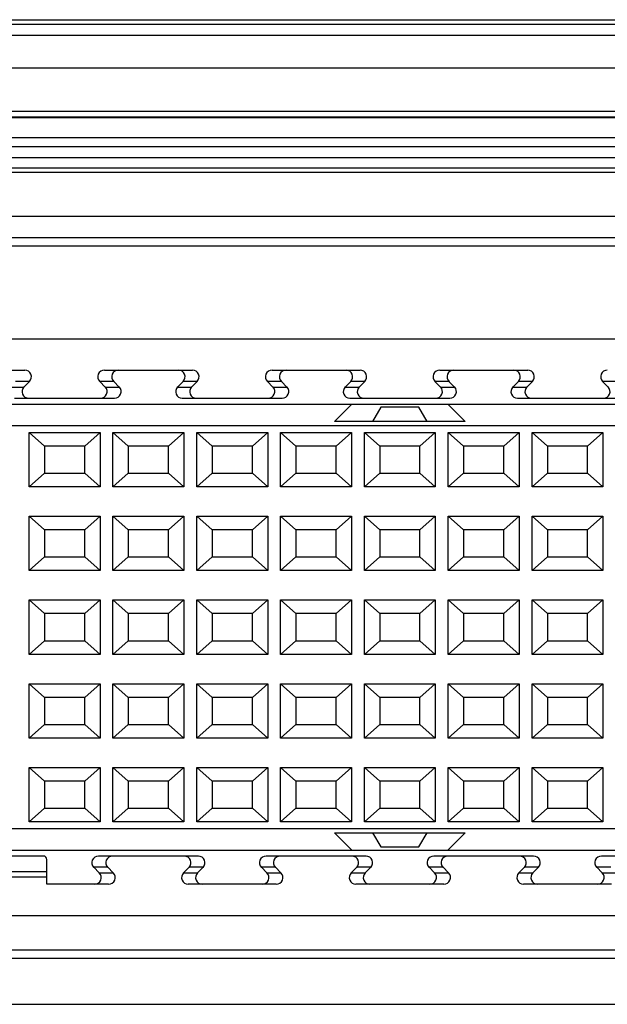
# Model space of a CAD drawing. Header units: inches. Extents: x 0 to 34, y 0 to 22.
# Tile 21 of 33: x 15.8 to 16.5, y 17.6 to 18.7. Entities that reach past the tile are written whole.
import ezdxf

# ---------------------------------------------------------------- set-up
doc = ezdxf.new("R2010")
doc.units = ezdxf.units.IN
doc.header["$LTSCALE"] = 1.87
doc.header["$MEASUREMENT"] = 0
doc.layers.get('0').update_dxf_attribs({"linetype": 'CONTINUOUS'})

msp = doc.modelspace()

# ---------------------------------------------------------------- linework, layer by layer
at = {"color": 7, "linetype": 'CONTINUOUS'}
for p, q in [((12.9467, 18.7401), (20.3222, 18.7401)), ((12.9467, 18.6241), (20.3222, 18.6241)), ((12.9467, 18.5754), (20.3222, 18.5754)), ((12.9467, 18.5632), (20.3222, 18.5632)), ((18.7744, 18.4798), (14.4744, 18.4798)), ((18.7744, 18.4698), (14.4744, 18.4698)), ((18.3624, 18.3588), (14.8864, 18.3588)), ((15.7528, 18.3216), (15.8266, 18.3216)), ((15.9216, 18.3216), (16.0266, 18.3216)), ((16.1216, 18.3216), (16.2266, 18.3216)), ((16.3216, 18.3216), (16.4266, 18.3216)), ((15.8322, 18.3082), (15.8256, 18.3016)), ((15.9226, 18.3016), (15.916, 18.3082)), ((15.9327, 18.3082), (15.9393, 18.3016)), ((16.0089, 18.3016), (16.0155, 18.3082)), ((16.0322, 18.3082), (16.0256, 18.3016)), ((16.1226, 18.3016), (16.116, 18.3082)), ((16.1327, 18.3082), (16.1393, 18.3016)), ((16.2089, 18.3016), (16.2155, 18.3082)), ((16.2322, 18.3082), (16.2256, 18.3016)), ((16.3226, 18.3016), (16.316, 18.3082)), ((16.3327, 18.3082), (16.3393, 18.3016)), ((16.4089, 18.3016), (16.4155, 18.3082)), ((16.4322, 18.3082), (16.4256, 18.3016)), ((16.5226, 18.3016), (16.516, 18.3082)), ((15.8145, 18.2882), (15.9337, 18.2882)), ((16.0145, 18.2882), (16.1337, 18.2882)), ((16.2145, 18.2882), (16.3337, 18.2882)), ((16.4145, 18.2882), (16.5337, 18.2882)), ((14.963, 18.2813), (18.2835, 18.2813)), ((16.1961, 18.2606), (16.2168, 18.2813)), ((16.2513, 18.2774), (16.2416, 18.2606)), ((16.2969, 18.2774), (16.2513, 18.2774)), ((16.3066, 18.2606), (16.2969, 18.2774)), ((16.3314, 18.2813), (16.352, 18.2606)), ((14.9784, 18.2557), (18.2698, 18.2557)), ((16.352, 18.2606), (16.1961, 18.2606)), ((15.8318, 18.1825), (15.8318, 18.2474)), ((15.8318, 18.2474), (15.8501, 18.2311)), ((15.8318, 18.2474), (15.9164, 18.2474)), ((15.9164, 18.2474), (15.8981, 18.2311)), ((15.9164, 18.2474), (15.9164, 18.1825)), ((15.9318, 18.1825), (15.9318, 18.2474)), ((15.9318, 18.2474), (15.9501, 18.2311)), ((15.9318, 18.2474), (16.0164, 18.2474)), ((16.0164, 18.2474), (15.9981, 18.2311)), ((16.0164, 18.2474), (16.0164, 18.1825)), ((16.0318, 18.1825), (16.0318, 18.2474)), ((16.0318, 18.2474), (16.0501, 18.2311)), ((16.0318, 18.2474), (16.1164, 18.2474)), ((16.1164, 18.2474), (16.0981, 18.2311)), ((16.1164, 18.2474), (16.1164, 18.1825)), ((16.1318, 18.1825), (16.1318, 18.2474)), ((16.1318, 18.2474), (16.1501, 18.2311)), ((16.1318, 18.2474), (16.2164, 18.2474)), ((16.2164, 18.2474), (16.1981, 18.2311)), ((16.2164, 18.2474), (16.2164, 18.1825)), ((16.2318, 18.1825), (16.2318, 18.2474)), ((16.2318, 18.2474), (16.2501, 18.2311)), ((16.2318, 18.2474), (16.3164, 18.2474)), ((16.3164, 18.2474), (16.2981, 18.2311)), ((16.3164, 18.2474), (16.3164, 18.1825)), ((16.3318, 18.1825), (16.3318, 18.2474)), ((16.3318, 18.2474), (16.3501, 18.2311)), ((16.3318, 18.2474), (16.4164, 18.2474)), ((16.4164, 18.2474), (16.3981, 18.2311)), ((16.4164, 18.2474), (16.4164, 18.1825)), ((16.4318, 18.1825), (16.4318, 18.2474)), ((16.4318, 18.2474), (16.4501, 18.2311)), ((16.4318, 18.2474), (16.5164, 18.2474)), ((16.5164, 18.2474), (16.4981, 18.2311)), ((16.5164, 18.2474), (16.5164, 18.1825)), ((15.8501, 18.2311), (15.8501, 18.1988)), ((15.8981, 18.2311), (15.8501, 18.2311)), ((15.8981, 18.1988), (15.8981, 18.2311)), ((15.9501, 18.2311), (15.9501, 18.1988)), ((15.9981, 18.2311), (15.9501, 18.2311)), ((15.9981, 18.1988), (15.9981, 18.2311)), ((16.0501, 18.2311), (16.0501, 18.1988)), ((16.0981, 18.2311), (16.0501, 18.2311)), ((16.0981, 18.1988), (16.0981, 18.2311)), ((16.1501, 18.2311), (16.1501, 18.1988)), ((16.1981, 18.2311), (16.1501, 18.2311)), ((16.1981, 18.1988), (16.1981, 18.2311)), ((16.2501, 18.2311), (16.2501, 18.1988)), ((16.2981, 18.2311), (16.2501, 18.2311)), ((16.2981, 18.1988), (16.2981, 18.2311)), ((16.3501, 18.2311), (16.3501, 18.1988)), ((16.3981, 18.2311), (16.3501, 18.2311)), ((16.3981, 18.1988), (16.3981, 18.2311)), ((16.4501, 18.2311), (16.4501, 18.1988)), ((16.4981, 18.2311), (16.4501, 18.2311)), ((16.4981, 18.1988), (16.4981, 18.2311)), ((15.8318, 18.1825), (15.8501, 18.1988)), ((15.8501, 18.1988), (15.8981, 18.1988)), ((15.9164, 18.1825), (15.8981, 18.1988)), ((15.9318, 18.1825), (15.9501, 18.1988)), ((15.9501, 18.1988), (15.9981, 18.1988)), ((16.0164, 18.1825), (15.9981, 18.1988)), ((16.0318, 18.1825), (16.0501, 18.1988)), ((16.0501, 18.1988), (16.0981, 18.1988)), ((16.1164, 18.1825), (16.0981, 18.1988)), ((16.1318, 18.1825), (16.1501, 18.1988)), ((16.1501, 18.1988), (16.1981, 18.1988)), ((16.2164, 18.1825), (16.1981, 18.1988)), ((16.2318, 18.1825), (16.2501, 18.1988)), ((16.2501, 18.1988), (16.2981, 18.1988)), ((16.3164, 18.1825), (16.2981, 18.1988)), ((16.3318, 18.1825), (16.3501, 18.1988)), ((16.3501, 18.1988), (16.3981, 18.1988)), ((16.4164, 18.1825), (16.3981, 18.1988)), ((16.4318, 18.1825), (16.4501, 18.1988)), ((16.4501, 18.1988), (16.4981, 18.1988)), ((16.5164, 18.1825), (16.4981, 18.1988)), ((15.9164, 18.1825), (15.8318, 18.1825)), ((16.0164, 18.1825), (15.9318, 18.1825)), ((16.1164, 18.1825), (16.0318, 18.1825)), ((16.2164, 18.1825), (16.1318, 18.1825)), ((16.3164, 18.1825), (16.2318, 18.1825)), ((16.4164, 18.1825), (16.3318, 18.1825)), ((16.5164, 18.1825), (16.4318, 18.1825)), ((15.8318, 18.0825), (15.8318, 18.1474)), ((15.8318, 18.1474), (15.8501, 18.1311)), ((15.8318, 18.1474), (15.9164, 18.1474)), ((15.9164, 18.1474), (15.8981, 18.1311)), ((15.9164, 18.1474), (15.9164, 18.0825)), ((15.9318, 18.0825), (15.9318, 18.1474)), ((15.9318, 18.1474), (15.9501, 18.1311)), ((15.9318, 18.1474), (16.0164, 18.1474)), ((16.0164, 18.1474), (15.9981, 18.1311)), ((16.0164, 18.1474), (16.0164, 18.0825)), ((16.0318, 18.0825), (16.0318, 18.1474)), ((16.0318, 18.1474), (16.0501, 18.1311)), ((16.0318, 18.1474), (16.1164, 18.1474)), ((16.1164, 18.1474), (16.0981, 18.1311)), ((16.1164, 18.1474), (16.1164, 18.0825)), ((16.1318, 18.0825), (16.1318, 18.1474)), ((16.1318, 18.1474), (16.1501, 18.1311)), ((16.1318, 18.1474), (16.2164, 18.1474)), ((16.2164, 18.1474), (16.1981, 18.1311)), ((16.2164, 18.1474), (16.2164, 18.0825)), ((16.2318, 18.0825), (16.2318, 18.1474)), ((16.2318, 18.1474), (16.2501, 18.1311)), ((16.2318, 18.1474), (16.3164, 18.1474)), ((16.3164, 18.1474), (16.2981, 18.1311)), ((16.3164, 18.1474), (16.3164, 18.0825)), ((16.3318, 18.0825), (16.3318, 18.1474)), ((16.3318, 18.1474), (16.3501, 18.1311)), ((16.3318, 18.1474), (16.4164, 18.1474)), ((16.4164, 18.1474), (16.3981, 18.1311)), ((16.4164, 18.1474), (16.4164, 18.0825)), ((16.4318, 18.0825), (16.4318, 18.1474)), ((16.4318, 18.1474), (16.4501, 18.1311)), ((16.4318, 18.1474), (16.5164, 18.1474)), ((16.5164, 18.1474), (16.4981, 18.1311)), ((16.5164, 18.1474), (16.5164, 18.0825)), ((15.8501, 18.1311), (15.8501, 18.0988)), ((15.8981, 18.1311), (15.8501, 18.1311)), ((15.8981, 18.0988), (15.8981, 18.1311)), ((15.9501, 18.1311), (15.9501, 18.0988)), ((15.9981, 18.1311), (15.9501, 18.1311)), ((15.9981, 18.0988), (15.9981, 18.1311)), ((16.0501, 18.1311), (16.0501, 18.0988)), ((16.0981, 18.1311), (16.0501, 18.1311)), ((16.0981, 18.0988), (16.0981, 18.1311)), ((16.1501, 18.1311), (16.1501, 18.0988)), ((16.1981, 18.1311), (16.1501, 18.1311)), ((16.1981, 18.0988), (16.1981, 18.1311)), ((16.2501, 18.1311), (16.2501, 18.0988)), ((16.2981, 18.1311), (16.2501, 18.1311)), ((16.2981, 18.0988), (16.2981, 18.1311)), ((16.3501, 18.1311), (16.3501, 18.0988)), ((16.3981, 18.1311), (16.3501, 18.1311)), ((16.3981, 18.0988), (16.3981, 18.1311)), ((16.4501, 18.1311), (16.4501, 18.0988)), ((16.4981, 18.1311), (16.4501, 18.1311)), ((16.4981, 18.0988), (16.4981, 18.1311)), ((15.8318, 18.0825), (15.8501, 18.0988)), ((15.8501, 18.0988), (15.8981, 18.0988)), ((15.9164, 18.0825), (15.8981, 18.0988)), ((15.9318, 18.0825), (15.9501, 18.0988)), ((15.9501, 18.0988), (15.9981, 18.0988)), ((16.0164, 18.0825), (15.9981, 18.0988)), ((16.0318, 18.0825), (16.0501, 18.0988)), ((16.0501, 18.0988), (16.0981, 18.0988)), ((16.1164, 18.0825), (16.0981, 18.0988)), ((16.1318, 18.0825), (16.1501, 18.0988)), ((16.1501, 18.0988), (16.1981, 18.0988)), ((16.2164, 18.0825), (16.1981, 18.0988)), ((16.2318, 18.0825), (16.2501, 18.0988)), ((16.2501, 18.0988), (16.2981, 18.0988)), ((16.3164, 18.0825), (16.2981, 18.0988)), ((16.3318, 18.0825), (16.3501, 18.0988)), ((16.3501, 18.0988), (16.3981, 18.0988)), ((16.4164, 18.0825), (16.3981, 18.0988)), ((16.4318, 18.0825), (16.4501, 18.0988)), ((16.4501, 18.0988), (16.4981, 18.0988)), ((16.5164, 18.0825), (16.4981, 18.0988)), ((15.9164, 18.0825), (15.8318, 18.0825)), ((16.0164, 18.0825), (15.9318, 18.0825)), ((16.1164, 18.0825), (16.0318, 18.0825)), ((16.2164, 18.0825), (16.1318, 18.0825)), ((16.3164, 18.0825), (16.2318, 18.0825)), ((16.4164, 18.0825), (16.3318, 18.0825)), ((16.5164, 18.0825), (16.4318, 18.0825)), ((15.8318, 17.9825), (15.8318, 18.0474)), ((15.8318, 18.0474), (15.8501, 18.0311)), ((15.8318, 18.0474), (15.9164, 18.0474)), ((15.9164, 18.0474), (15.8981, 18.0311)), ((15.9164, 18.0474), (15.9164, 17.9825)), ((15.9318, 17.9825), (15.9318, 18.0474)), ((15.9318, 18.0474), (15.9501, 18.0311)), ((15.9318, 18.0474), (16.0164, 18.0474)), ((16.0164, 18.0474), (15.9981, 18.0311)), ((16.0164, 18.0474), (16.0164, 17.9825)), ((16.0318, 17.9825), (16.0318, 18.0474)), ((16.0318, 18.0474), (16.0501, 18.0311)), ((16.0318, 18.0474), (16.1164, 18.0474)), ((16.1164, 18.0474), (16.0981, 18.0311)), ((16.1164, 18.0474), (16.1164, 17.9825)), ((16.1318, 17.9825), (16.1318, 18.0474)), ((16.1318, 18.0474), (16.1501, 18.0311)), ((16.1318, 18.0474), (16.2164, 18.0474)), ((16.2164, 18.0474), (16.1981, 18.0311)), ((16.2164, 18.0474), (16.2164, 17.9825)), ((16.2318, 17.9825), (16.2318, 18.0474)), ((16.2318, 18.0474), (16.2501, 18.0311)), ((16.2318, 18.0474), (16.3164, 18.0474)), ((16.3164, 18.0474), (16.2981, 18.0311)), ((16.3164, 18.0474), (16.3164, 17.9825)), ((16.3318, 17.9825), (16.3318, 18.0474)), ((16.3318, 18.0474), (16.3501, 18.0311)), ((16.3318, 18.0474), (16.4164, 18.0474)), ((16.4164, 18.0474), (16.3981, 18.0311)), ((16.4164, 18.0474), (16.4164, 17.9825)), ((16.4318, 17.9825), (16.4318, 18.0474)), ((16.4318, 18.0474), (16.4501, 18.0311)), ((16.4318, 18.0474), (16.5164, 18.0474)), ((16.5164, 18.0474), (16.4981, 18.0311)), ((16.5164, 18.0474), (16.5164, 17.9825)), ((15.8501, 18.0311), (15.8501, 17.9988)), ((15.8981, 18.0311), (15.8501, 18.0311)), ((15.8981, 17.9988), (15.8981, 18.0311)), ((15.9501, 18.0311), (15.9501, 17.9988)), ((15.9981, 18.0311), (15.9501, 18.0311)), ((15.9981, 17.9988), (15.9981, 18.0311)), ((16.0501, 18.0311), (16.0501, 17.9988)), ((16.0981, 18.0311), (16.0501, 18.0311)), ((16.0981, 17.9988), (16.0981, 18.0311)), ((16.1501, 18.0311), (16.1501, 17.9988)), ((16.1981, 18.0311), (16.1501, 18.0311)), ((16.1981, 17.9988), (16.1981, 18.0311)), ((16.2501, 18.0311), (16.2501, 17.9988)), ((16.2981, 18.0311), (16.2501, 18.0311)), ((16.2981, 17.9988), (16.2981, 18.0311)), ((16.3501, 18.0311), (16.3501, 17.9988)), ((16.3981, 18.0311), (16.3501, 18.0311)), ((16.3981, 17.9988), (16.3981, 18.0311)), ((16.4501, 18.0311), (16.4501, 17.9988)), ((16.4981, 18.0311), (16.4501, 18.0311)), ((16.4981, 17.9988), (16.4981, 18.0311)), ((15.8318, 17.9825), (15.8501, 17.9988)), ((15.8501, 17.9988), (15.8981, 17.9988)), ((15.9164, 17.9825), (15.8981, 17.9988)), ((15.9318, 17.9825), (15.9501, 17.9988)), ((15.9501, 17.9988), (15.9981, 17.9988)), ((16.0164, 17.9825), (15.9981, 17.9988)), ((16.0318, 17.9825), (16.0501, 17.9988)), ((16.0501, 17.9988), (16.0981, 17.9988)), ((16.1164, 17.9825), (16.0981, 17.9988)), ((16.1318, 17.9825), (16.1501, 17.9988)), ((16.1501, 17.9988), (16.1981, 17.9988)), ((16.2164, 17.9825), (16.1981, 17.9988)), ((16.2318, 17.9825), (16.2501, 17.9988)), ((16.2501, 17.9988), (16.2981, 17.9988)), ((16.3164, 17.9825), (16.2981, 17.9988)), ((16.3318, 17.9825), (16.3501, 17.9988)), ((16.3501, 17.9988), (16.3981, 17.9988)), ((16.4164, 17.9825), (16.3981, 17.9988)), ((16.4318, 17.9825), (16.4501, 17.9988)), ((16.4501, 17.9988), (16.4981, 17.9988)), ((16.5164, 17.9825), (16.4981, 17.9988)), ((15.9164, 17.9825), (15.8318, 17.9825)), ((16.0164, 17.9825), (15.9318, 17.9825)), ((16.1164, 17.9825), (16.0318, 17.9825)), ((16.2164, 17.9825), (16.1318, 17.9825)), ((16.3164, 17.9825), (16.2318, 17.9825)), ((16.4164, 17.9825), (16.3318, 17.9825)), ((16.5164, 17.9825), (16.4318, 17.9825)), ((15.8318, 17.8825), (15.8318, 17.9474)), ((15.8318, 17.9474), (15.8501, 17.9311)), ((15.8318, 17.9474), (15.9164, 17.9474)), ((15.9164, 17.9474), (15.8981, 17.9311)), ((15.9164, 17.9474), (15.9164, 17.8825)), ((15.9318, 17.8825), (15.9318, 17.9474)), ((15.9318, 17.9474), (15.9501, 17.9311)), ((15.9318, 17.9474), (16.0164, 17.9474)), ((16.0164, 17.9474), (15.9981, 17.9311)), ((16.0164, 17.9474), (16.0164, 17.8825)), ((16.0318, 17.8825), (16.0318, 17.9474)), ((16.0318, 17.9474), (16.0501, 17.9311)), ((16.0318, 17.9474), (16.1164, 17.9474)), ((16.1164, 17.9474), (16.0981, 17.9311)), ((16.1164, 17.9474), (16.1164, 17.8825)), ((16.1318, 17.8825), (16.1318, 17.9474)), ((16.1318, 17.9474), (16.1501, 17.9311)), ((16.1318, 17.9474), (16.2164, 17.9474)), ((16.2164, 17.9474), (16.1981, 17.9311)), ((16.2164, 17.9474), (16.2164, 17.8825)), ((16.2318, 17.8825), (16.2318, 17.9474)), ((16.2318, 17.9474), (16.2501, 17.9311)), ((16.2318, 17.9474), (16.3164, 17.9474)), ((16.3164, 17.9474), (16.2981, 17.9311)), ((16.3164, 17.9474), (16.3164, 17.8825)), ((16.3318, 17.8825), (16.3318, 17.9474)), ((16.3318, 17.9474), (16.3501, 17.9311)), ((16.3318, 17.9474), (16.4164, 17.9474)), ((16.4164, 17.9474), (16.3981, 17.9311)), ((16.4164, 17.9474), (16.4164, 17.8825)), ((16.4318, 17.8825), (16.4318, 17.9474)), ((16.4318, 17.9474), (16.4501, 17.9311)), ((16.4318, 17.9474), (16.5164, 17.9474)), ((16.5164, 17.9474), (16.4981, 17.9311)), ((16.5164, 17.9474), (16.5164, 17.8825)), ((15.8501, 17.9311), (15.8501, 17.8988)), ((15.8981, 17.9311), (15.8501, 17.9311)), ((15.8981, 17.8988), (15.8981, 17.9311)), ((15.9501, 17.9311), (15.9501, 17.8988)), ((15.9981, 17.9311), (15.9501, 17.9311)), ((15.9981, 17.8988), (15.9981, 17.9311)), ((16.0501, 17.9311), (16.0501, 17.8988)), ((16.0981, 17.9311), (16.0501, 17.9311)), ((16.0981, 17.8988), (16.0981, 17.9311)), ((16.1501, 17.9311), (16.1501, 17.8988)), ((16.1981, 17.9311), (16.1501, 17.9311)), ((16.1981, 17.8988), (16.1981, 17.9311)), ((16.2501, 17.9311), (16.2501, 17.8988)), ((16.2981, 17.9311), (16.2501, 17.9311)), ((16.2981, 17.8988), (16.2981, 17.9311)), ((16.3501, 17.9311), (16.3501, 17.8988)), ((16.3981, 17.9311), (16.3501, 17.9311)), ((16.3981, 17.8988), (16.3981, 17.9311)), ((16.4501, 17.9311), (16.4501, 17.8988)), ((16.4981, 17.9311), (16.4501, 17.9311)), ((16.4981, 17.8988), (16.4981, 17.9311)), ((15.8318, 17.8825), (15.8501, 17.8988)), ((15.8501, 17.8988), (15.8981, 17.8988)), ((15.9164, 17.8825), (15.8981, 17.8988)), ((15.9318, 17.8825), (15.9501, 17.8988)), ((15.9501, 17.8988), (15.9981, 17.8988)), ((16.0164, 17.8825), (15.9981, 17.8988)), ((16.0318, 17.8825), (16.0501, 17.8988)), ((16.0501, 17.8988), (16.0981, 17.8988)), ((16.1164, 17.8825), (16.0981, 17.8988)), ((16.1318, 17.8825), (16.1501, 17.8988)), ((16.1501, 17.8988), (16.1981, 17.8988)), ((16.2164, 17.8825), (16.1981, 17.8988)), ((16.2318, 17.8825), (16.2501, 17.8988)), ((16.2501, 17.8988), (16.2981, 17.8988)), ((16.3164, 17.8825), (16.2981, 17.8988)), ((16.3318, 17.8825), (16.3501, 17.8988)), ((16.3501, 17.8988), (16.3981, 17.8988)), ((16.4164, 17.8825), (16.3981, 17.8988)), ((16.4318, 17.8825), (16.4501, 17.8988)), ((16.4501, 17.8988), (16.4981, 17.8988)), ((16.5164, 17.8825), (16.4981, 17.8988)), ((15.9164, 17.8825), (15.8318, 17.8825)), ((16.0164, 17.8825), (15.9318, 17.8825)), ((16.1164, 17.8825), (16.0318, 17.8825)), ((16.2164, 17.8825), (16.1318, 17.8825)), ((16.3164, 17.8825), (16.2318, 17.8825)), ((16.4164, 17.8825), (16.3318, 17.8825)), ((16.5164, 17.8825), (16.4318, 17.8825)), ((15.8318, 17.7825), (15.8318, 17.8474)), ((15.8318, 17.8474), (15.8501, 17.8311)), ((15.8318, 17.8474), (15.9164, 17.8474)), ((15.9164, 17.8474), (15.8981, 17.8311)), ((15.9164, 17.8474), (15.9164, 17.7825)), ((15.9318, 17.7825), (15.9318, 17.8474)), ((15.9318, 17.8474), (15.9501, 17.8311)), ((15.9318, 17.8474), (16.0164, 17.8474)), ((16.0164, 17.8474), (15.9981, 17.8311)), ((16.0164, 17.8474), (16.0164, 17.7825)), ((16.0318, 17.7825), (16.0318, 17.8474)), ((16.0318, 17.8474), (16.0501, 17.8311)), ((16.0318, 17.8474), (16.1164, 17.8474)), ((16.1164, 17.8474), (16.0981, 17.8311)), ((16.1164, 17.8474), (16.1164, 17.7825)), ((16.1318, 17.7825), (16.1318, 17.8474)), ((16.1318, 17.8474), (16.1501, 17.8311)), ((16.1318, 17.8474), (16.2164, 17.8474)), ((16.2164, 17.8474), (16.1981, 17.8311)), ((16.2164, 17.8474), (16.2164, 17.7825)), ((16.2318, 17.7825), (16.2318, 17.8474)), ((16.2318, 17.8474), (16.2501, 17.8311)), ((16.2318, 17.8474), (16.3164, 17.8474)), ((16.3164, 17.8474), (16.2981, 17.8311)), ((16.3164, 17.8474), (16.3164, 17.7825)), ((16.3318, 17.7825), (16.3318, 17.8474)), ((16.3318, 17.8474), (16.3501, 17.8311)), ((16.3318, 17.8474), (16.4164, 17.8474)), ((16.4164, 17.8474), (16.3981, 17.8311)), ((16.4164, 17.8474), (16.4164, 17.7825)), ((16.4318, 17.7825), (16.4318, 17.8474)), ((16.4318, 17.8474), (16.4501, 17.8311)), ((16.4318, 17.8474), (16.5164, 17.8474)), ((16.5164, 17.8474), (16.4981, 17.8311)), ((16.5164, 17.8474), (16.5164, 17.7825)), ((15.8501, 17.8311), (15.8501, 17.7988)), ((15.8981, 17.8311), (15.8501, 17.8311)), ((15.8981, 17.7988), (15.8981, 17.8311)), ((15.9501, 17.8311), (15.9501, 17.7988)), ((15.9981, 17.8311), (15.9501, 17.8311)), ((15.9981, 17.7988), (15.9981, 17.8311)), ((16.0501, 17.8311), (16.0501, 17.7988)), ((16.0981, 17.8311), (16.0501, 17.8311)), ((16.0981, 17.7988), (16.0981, 17.8311)), ((16.1501, 17.8311), (16.1501, 17.7988)), ((16.1981, 17.8311), (16.1501, 17.8311)), ((16.1981, 17.7988), (16.1981, 17.8311)), ((16.2501, 17.8311), (16.2501, 17.7988)), ((16.2981, 17.8311), (16.2501, 17.8311)), ((16.2981, 17.7988), (16.2981, 17.8311)), ((16.3501, 17.8311), (16.3501, 17.7988)), ((16.3981, 17.8311), (16.3501, 17.8311)), ((16.3981, 17.7988), (16.3981, 17.8311)), ((16.4501, 17.8311), (16.4501, 17.7988)), ((16.4981, 17.8311), (16.4501, 17.8311)), ((16.4981, 17.7988), (16.4981, 17.8311)), ((15.8318, 17.7825), (15.8501, 17.7988)), ((15.8501, 17.7988), (15.8981, 17.7988)), ((15.9164, 17.7825), (15.8981, 17.7988)), ((15.9318, 17.7825), (15.9501, 17.7988)), ((15.9501, 17.7988), (15.9981, 17.7988)), ((16.0164, 17.7825), (15.9981, 17.7988)), ((16.0318, 17.7825), (16.0501, 17.7988)), ((16.0501, 17.7988), (16.0981, 17.7988)), ((16.1164, 17.7825), (16.0981, 17.7988)), ((16.1318, 17.7825), (16.1501, 17.7988)), ((16.1501, 17.7988), (16.1981, 17.7988)), ((16.2164, 17.7825), (16.1981, 17.7988)), ((16.2318, 17.7825), (16.2501, 17.7988)), ((16.2501, 17.7988), (16.2981, 17.7988)), ((16.3164, 17.7825), (16.2981, 17.7988)), ((16.3318, 17.7825), (16.3501, 17.7988)), ((16.3501, 17.7988), (16.3981, 17.7988)), ((16.4164, 17.7825), (16.3981, 17.7988)), ((16.4318, 17.7825), (16.4501, 17.7988)), ((16.4501, 17.7988), (16.4981, 17.7988)), ((16.5164, 17.7825), (16.4981, 17.7988)), ((15.9164, 17.7825), (15.8318, 17.7825)), ((16.0164, 17.7825), (15.9318, 17.7825)), ((16.1164, 17.7825), (16.0318, 17.7825)), ((16.2164, 17.7825), (16.1318, 17.7825)), ((16.3164, 17.7825), (16.2318, 17.7825)), ((16.4164, 17.7825), (16.3318, 17.7825)), ((16.5164, 17.7825), (16.4318, 17.7825)), ((18.2304, 17.7742), (15.0178, 17.7742)), ((16.2168, 17.7486), (16.1961, 17.7693)), ((16.1961, 17.7693), (16.352, 17.7693)), ((16.2416, 17.7693), (16.2513, 17.7526)), ((16.2969, 17.7526), (16.3066, 17.7693)), ((16.352, 17.7693), (16.3314, 17.7486)), ((15.004, 17.7486), (18.2458, 17.7486)), ((16.2513, 17.7526), (16.2969, 17.7526)), ((15.8489, 17.7417), (15.6993, 17.7417)), ((15.8528, 17.7083), (15.8528, 17.7378)), ((16.0337, 17.7417), (15.9145, 17.7417)), ((16.2337, 17.7417), (16.1145, 17.7417)), ((16.4337, 17.7417), (16.3145, 17.7417)), ((16.6337, 17.7417), (16.5145, 17.7417)), ((15.9155, 17.7217), (15.9089, 17.7283)), ((15.9256, 17.7283), (15.9322, 17.7217)), ((16.016, 17.7217), (16.0226, 17.7283)), ((16.0393, 17.7283), (16.0327, 17.7217)), ((16.1155, 17.7217), (16.1089, 17.7283)), ((16.1256, 17.7283), (16.1322, 17.7217)), ((16.216, 17.7217), (16.2226, 17.7283)), ((16.2393, 17.7283), (16.2327, 17.7217)), ((16.3155, 17.7217), (16.3089, 17.7283)), ((16.3256, 17.7283), (16.3322, 17.7217)), ((16.416, 17.7217), (16.4226, 17.7283)), ((16.4393, 17.7283), (16.4327, 17.7217)), ((16.5155, 17.7217), (16.5089, 17.7283)), ((15.6954, 17.7169), (15.8528, 17.7169)), ((15.9266, 17.7083), (15.8528, 17.7083)), ((16.1266, 17.7083), (16.0216, 17.7083)), ((16.3266, 17.7083), (16.2216, 17.7083)), ((16.5266, 17.7083), (16.4216, 17.7083)), ((14.8864, 17.6708), (18.3624, 17.6708)), ((14.4744, 17.6298), (18.7744, 17.6298)), ((14.4744, 17.6198), (18.7744, 17.6198)), ((13.0244, 17.5648), (20.2244, 17.5648))]:
    msp.add_line(p, q, dxfattribs=at)
at = {"color": 9, "linetype": 'CONTINUOUS'}
for p, q in [((12.9467, 18.7348), (20.3222, 18.7348)), ((12.9467, 18.7214), (20.3222, 18.7214)), ((12.8679, 18.6825), (20.4009, 18.6825)), ((12.9467, 18.631), (20.3222, 18.631)), ((12.9467, 18.6233), (20.3222, 18.6233)), ((12.9467, 18.5994), (20.3222, 18.5994)), ((12.9467, 18.5886), (20.3222, 18.5886)), ((12.9467, 18.558), (20.3222, 18.558)), ((12.9467, 18.5056), (20.3222, 18.5056)), ((15.8089, 18.3016), (15.8256, 18.3016)), ((15.8322, 18.3082), (15.8155, 18.3082)), ((15.9327, 18.3082), (15.916, 18.3082)), ((15.9226, 18.3016), (15.9393, 18.3016)), ((16.0089, 18.3016), (16.0256, 18.3016)), ((16.0322, 18.3082), (16.0155, 18.3082)), ((16.1327, 18.3082), (16.116, 18.3082)), ((16.1226, 18.3016), (16.1393, 18.3016)), ((16.2089, 18.3016), (16.2256, 18.3016)), ((16.2322, 18.3082), (16.2155, 18.3082)), ((16.3327, 18.3082), (16.316, 18.3082)), ((16.3226, 18.3016), (16.3393, 18.3016)), ((16.4089, 18.3016), (16.4256, 18.3016)), ((16.4322, 18.3082), (16.4155, 18.3082)), ((16.5327, 18.3082), (16.516, 18.3082)), ((15.9256, 17.7283), (15.9089, 17.7283)), ((16.0393, 17.7283), (16.0226, 17.7283)), ((16.1256, 17.7283), (16.1089, 17.7283)), ((16.2393, 17.7283), (16.2226, 17.7283)), ((16.3256, 17.7283), (16.3089, 17.7283)), ((16.4393, 17.7283), (16.4226, 17.7283)), ((16.5256, 17.7283), (16.5089, 17.7283)), ((15.8528, 17.7228), (15.6954, 17.7228)), ((15.9155, 17.7217), (15.9322, 17.7217)), ((16.016, 17.7217), (16.0327, 17.7217)), ((16.1155, 17.7217), (16.1322, 17.7217)), ((16.216, 17.7217), (16.2327, 17.7217)), ((16.3155, 17.7217), (16.3322, 17.7217)), ((16.416, 17.7217), (16.4327, 17.7217)), ((16.5155, 17.7217), (16.5322, 17.7217))]:
    msp.add_line(p, q, dxfattribs=at)
at = {"color": 7, "linetype": 'CONTINUOUS'}
msp.add_arc((15.8489, 17.7378), 0.00394, 0, 90, dxfattribs=at)
for centre, major_axis, start_param, end_param in [((15.8266, 18.3138), (0.0079, 0), 5.497646, 7.853982), ((15.9216, 18.3138), (0.0079, 0), 1.570796, 3.927132), ((15.9383, 18.3138), (-0.0079, 0), -1.570796, 0.785539), ((16.0099, 18.3138), (0.0079, 0), -0.785539, 1.570796), ((16.0266, 18.3138), (0.0079, 0), 5.497646, 7.853982), ((16.1216, 18.3138), (0.0079, 0), 1.570796, 3.927132), ((16.1383, 18.3138), (-0.0079, 0), -1.570796, 0.785539), ((16.2099, 18.3138), (0.0079, 0), 5.497646, 7.853982), ((16.2266, 18.3138), (0.0079, 0), 5.497646, 7.853982), ((16.3216, 18.3138), (0.0079, 0), 1.570796, 3.927132), ((16.3383, 18.3138), (-0.0079, 0), -1.570796, 0.785539), ((16.4099, 18.3138), (0.0079, 0), -0.785539, 1.570796), ((16.4266, 18.3138), (0.0079, 0), 5.497646, 7.853982), ((16.5216, 18.3138), (0.0079, 0), 1.570796, 3.927132), ((15.8312, 18.2961), (0.0079, 0), 2.356054, 4.712389), ((15.917, 18.2961), (0.0079, 0), -1.570796, 0.785539), ((15.9337, 18.2961), (-0.0079, 0), 7.853982, 10.210317), ((16.0145, 18.2961), (0.0079, 0), 2.356054, 4.712389), ((16.0312, 18.2961), (0.0079, 0), 2.356054, 4.712389), ((16.117, 18.2961), (0.0079, 0), -1.570796, 0.785539), ((16.1337, 18.2961), (-0.0079, 0), 1.570796, 3.927132), ((16.2145, 18.2961), (0.0079, 0), 2.356054, 4.712389), ((16.2312, 18.2961), (0.0079, 0), 2.356054, 4.712389), ((16.317, 18.2961), (0.0079, 0), -1.570796, 0.785539), ((16.3337, 18.2961), (-0.0079, 0), 1.570796, 3.927132), ((16.4145, 18.2961), (0.0079, 0), 2.356054, 4.712389), ((16.4312, 18.2961), (0.0079, 0), 2.356054, 4.712389), ((16.517, 18.2961), (0.0079, 0), -1.570796, 0.785539), ((15.9145, 17.7338), (0.0079, 0), 1.570796, 3.927132), ((15.9312, 17.7338), (0.0079, 0), 1.570796, 3.927132), ((16.017, 17.7338), (0.0079, 0), -0.785539, 1.570796), ((16.0337, 17.7338), (-0.0079, 0), 2.356054, 4.712389), ((16.1145, 17.7338), (0.0079, 0), 1.570796, 3.927132), ((16.1312, 17.7338), (0.0079, 0), 1.570796, 3.927132), ((16.217, 17.7338), (0.0079, 0), -0.785539, 1.570796), ((16.2337, 17.7338), (-0.0079, 0), 2.356054, 4.712389), ((16.3145, 17.7338), (0.0079, 0), 1.570796, 3.927132), ((16.3312, 17.7338), (0.0079, 0), 1.570796, 3.927132), ((16.417, 17.7338), (0.0079, 0), -0.785539, 1.570796), ((16.4337, 17.7338), (-0.0079, 0), 2.356054, 4.712389), ((16.5145, 17.7338), (0.0079, 0), 1.570796, 3.927132), ((15.9099, 17.7161), (0.0079, 0), 4.712389, 7.068724), ((15.9266, 17.7161), (0.0079, 0), 4.712389, 7.068724), ((16.0216, 17.7161), (0.0079, 0), 2.356054, 4.712389), ((16.0383, 17.7161), (-0.0079, 0), -0.785539, 1.570796), ((16.1099, 17.7161), (0.0079, 0), 4.712389, 7.068724), ((16.1266, 17.7161), (0.0079, 0), 4.712389, 7.068724), ((16.2216, 17.7161), (0.0079, 0), 2.356054, 4.712389), ((16.2383, 17.7161), (-0.0079, 0), -0.785539, 1.570796), ((16.3099, 17.7161), (0.0079, 0), 4.712389, 7.068724), ((16.3266, 17.7161), (0.0079, 0), 4.712389, 7.068724), ((16.4216, 17.7161), (0.0079, 0), 2.356054, 4.712389), ((16.4383, 17.7161), (-0.0079, 0), -0.785539, 1.570796), ((16.5099, 17.7161), (0.0079, 0), 4.712389, 7.068724)]:
    msp.add_ellipse(centre, major_axis=major_axis, ratio=0.99619, start_param=start_param, end_param=end_param, dxfattribs=at)

doc.saveas('drawing.dxf')
